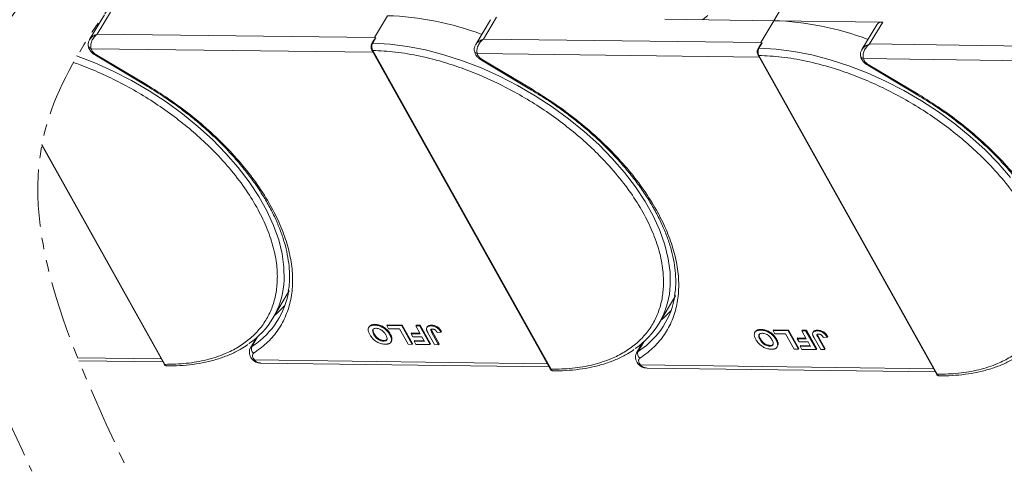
# Model space of a CAD drawing. Header units: millimetres. Extents: x -1595 to 486, y -108 to 1350.
# Tile 45 of 52: x -20 to 117, y 1000 to 1063. Entities that reach past the tile are written whole.
import ezdxf

# ---------------------------------------------------------------- set-up
doc = ezdxf.new("R2010")
doc.units = ezdxf.units.MM
doc.linetypes.add('PHANTOM2', pattern=[31.75, 15.875, -3.175, 3.175, -3.175, 3.175, -3.175])

msp = doc.modelspace()

# ---------------------------------------------------------------- linework, layer by layer
at = {"color": 7, "linetype": 'Continuous', "lineweight": 15}
for p, q in [((84.91, 1062.75), (87.021, 1066.299)), ((-8.13, 1063.573), (-10.185, 1060.119)), ((-9.108, 1060.895), (-7.299, 1063.937)), ((31.233, 1063.441), (29.424, 1060.399)), ((45.546, 1062.883), (43.492, 1059.428)), ((44.569, 1060.204), (46.378, 1063.246)), ((69.765, 1062.945), (84.91, 1062.75)), ((84.91, 1062.75), (83.101, 1059.708)), ((100.055, 1062.555), (84.91, 1062.75)), ((99.223, 1062.192), (97.168, 1058.737)), ((98.245, 1059.513), (100.055, 1062.555)), ((29.424, 1060.399), (-9.108, 1060.895)), ((29.324, 1060.024), (29.062, 1059.584)), ((29.61, 1060.357), (29.18, 1059.635)), ((29.61, 1060.357), (29.424, 1060.399)), ((83.101, 1059.708), (44.569, 1060.204)), ((83, 1059.333), (82.739, 1058.893)), ((83.287, 1059.666), (82.857, 1058.944)), ((83.287, 1059.666), (83.101, 1059.708)), ((136.777, 1059.017), (98.245, 1059.513)), ((-9.969, 1058.862), (-9.875, 1058.605)), ((-9.969, 1058.862), (29.224, 1058.358)), ((-9.31, 1058.056), (-2.361, 1053.924)), ((29.05, 1058.667), (53.848, 1014.406)), ((29.165, 1058.613), (53.963, 1014.352)), ((43.708, 1058.171), (43.802, 1057.915)), ((43.708, 1058.171), (82.9, 1057.667)), ((82.727, 1057.976), (107.524, 1013.715)), ((-9.378, 1057.942), (-2.429, 1053.81)), ((44.299, 1057.251), (51.248, 1053.119)), ((44.367, 1057.365), (51.315, 1053.233)), ((82.842, 1057.922), (107.639, 1013.661)), ((97.385, 1057.48), (97.478, 1057.224)), ((97.385, 1057.48), (136.577, 1056.976)), ((98.043, 1056.674), (104.992, 1052.542)), ((97.976, 1056.56), (104.924, 1052.428)), ((-16.832, 1045.445), (0.171, 1015.097)), ((-16.81, 1045.558), (0.286, 1015.043)), ((15.305, 1021.433), (17.567, 1025.235)), ((68.982, 1020.742), (71.243, 1024.544)), ((28.67, 1020.259), (28.609, 1020.158)), ((29.418, 1020.474), (29.478, 1020.575)), ((31.142, 1020.419), (31.202, 1020.521)), ((31.142, 1020.419), (33.222, 1020.392)), ((31.382, 1019.99), (31.142, 1020.419)), ((31.202, 1020.521), (33.282, 1020.494)), ((32.895, 1019.971), (31.382, 1019.99)), ((34.096, 1017.826), (32.895, 1019.971)), ((33.282, 1020.494), (33.222, 1020.392)), ((33.222, 1020.392), (34.663, 1017.819)), ((33.282, 1020.494), (34.724, 1017.92)), ((35.15, 1020.368), (35.21, 1020.469)), ((35.15, 1020.368), (35.717, 1020.36)), ((35.76, 1019.279), (35.15, 1020.368)), ((35.21, 1020.469), (35.777, 1020.462)), ((35.777, 1020.462), (35.717, 1020.36)), ((35.717, 1020.36), (37.159, 1017.787)), ((35.777, 1020.462), (37.219, 1017.888)), ((36.743, 1020.255), (36.682, 1020.153)), ((37.344, 1020.474), (37.283, 1020.373)), ((83.095, 1019.783), (83.155, 1019.885)), ((84.819, 1019.728), (84.879, 1019.83)), ((84.819, 1019.728), (86.898, 1019.701)), ((85.059, 1019.299), (84.819, 1019.728)), ((84.879, 1019.83), (86.959, 1019.803)), ((86.959, 1019.803), (86.898, 1019.701)), ((86.898, 1019.701), (88.34, 1017.128)), ((86.959, 1019.803), (88.4, 1017.229)), ((88.827, 1019.677), (88.887, 1019.778)), ((88.827, 1019.677), (89.394, 1019.669)), ((89.437, 1018.588), (88.827, 1019.677)), ((88.887, 1019.778), (89.454, 1019.771)), ((89.454, 1019.771), (89.394, 1019.669)), ((89.394, 1019.669), (90.836, 1017.096)), ((89.454, 1019.771), (90.896, 1017.197)), ((91.02, 1019.783), (90.96, 1019.682)), ((13.003, 1018.713), (12.178, 1017.325)), ((12.383, 1017.535), (13.17, 1018.859)), ((13, 1018.71), (13.002, 1018.71)), ((29.334, 1019.156), (29.395, 1019.258)), ((30.658, 1018.264), (30.718, 1018.365)), ((31.612, 1019.253), (31.552, 1019.152)), ((31.847, 1018.601), (31.787, 1018.499)), ((34.573, 1019.396), (34.512, 1019.295)), ((34.753, 1018.866), (34.512, 1019.295)), ((34.512, 1019.295), (35.76, 1019.279)), ((34.573, 1019.396), (35.702, 1019.382)), ((36, 1018.85), (34.753, 1018.866)), ((34.975, 1018.343), (34.915, 1018.242)), ((34.975, 1018.343), (36.294, 1018.326)), ((36.351, 1018.223), (36, 1018.85)), ((37.764, 1017.779), (36.855, 1019.401)), ((37.398, 1019.437), (37.458, 1019.539)), ((37.398, 1019.437), (38.331, 1017.772)), ((37.458, 1019.539), (38.391, 1017.873)), ((38.126, 1019.478), (38.675, 1019.503)), ((38.735, 1019.605), (38.675, 1019.503)), ((82.346, 1019.568), (82.286, 1019.467)), ((83.011, 1018.465), (83.071, 1018.567)), ((86.571, 1019.28), (85.059, 1019.299)), ((85.289, 1018.562), (85.228, 1018.461)), ((87.773, 1017.135), (86.571, 1019.28)), ((88.249, 1018.705), (88.189, 1018.604)), ((88.429, 1018.175), (88.189, 1018.604)), ((88.189, 1018.604), (89.437, 1018.588)), ((88.249, 1018.705), (89.379, 1018.691)), ((90.419, 1019.564), (90.359, 1019.462)), ((91.441, 1017.088), (90.532, 1018.71)), ((91.075, 1018.746), (91.135, 1018.848)), ((91.075, 1018.746), (92.008, 1017.081)), ((91.135, 1018.848), (92.068, 1017.182)), ((91.803, 1018.787), (92.352, 1018.812)), ((92.412, 1018.914), (92.352, 1018.812)), ((12.577, 1017.664), (12.383, 1017.535)), ((31.711, 1018.147), (31.771, 1018.248)), ((34.663, 1017.819), (34.096, 1017.826)), ((34.724, 1017.92), (34.663, 1017.819)), ((35.155, 1017.813), (34.915, 1018.242)), ((34.915, 1018.242), (36.351, 1018.223)), ((37.159, 1017.787), (35.155, 1017.813)), ((37.219, 1017.888), (37.159, 1017.787)), ((38.331, 1017.772), (37.764, 1017.779)), ((38.391, 1017.873), (38.331, 1017.772)), ((66.68, 1018.022), (65.855, 1016.635)), ((66.06, 1016.845), (66.847, 1018.168)), ((66.254, 1016.973), (66.06, 1016.845)), ((66.677, 1018.019), (66.678, 1018.019)), ((84.334, 1017.573), (84.395, 1017.674)), ((85.387, 1017.456), (85.448, 1017.557)), ((85.524, 1017.91), (85.463, 1017.808)), ((88.34, 1017.128), (87.773, 1017.135)), ((88.4, 1017.229), (88.34, 1017.128)), ((89.677, 1018.159), (88.429, 1018.175)), ((88.652, 1017.652), (88.591, 1017.551)), ((88.832, 1017.122), (88.591, 1017.551)), ((88.591, 1017.551), (90.028, 1017.532)), ((88.652, 1017.652), (89.971, 1017.635)), ((90.836, 1017.096), (88.832, 1017.122)), ((90.028, 1017.532), (89.677, 1018.159)), ((90.896, 1017.197), (90.836, 1017.096)), ((92.008, 1017.081), (91.441, 1017.088)), ((92.068, 1017.182), (92.008, 1017.081)), ((-0.232, 1015.815), (-11.852, 1015.965)), ((-11.681, 1015.539), (0.007, 1015.389)), ((12.521, 1015.653), (12.511, 1015.665)), ((12.544, 1015.906), (12.739, 1015.648)), ((53.445, 1015.125), (12.739, 1015.648)), ((13.635, 1015.214), (53.684, 1014.698)), ((66.197, 1014.963), (66.188, 1014.974)), ((66.221, 1015.216), (66.416, 1014.958)), ((107.122, 1014.434), (66.416, 1014.958)), ((67.312, 1014.523), (107.361, 1014.007))]:
    msp.add_line(p, q, dxfattribs=at)
at = {"color": 7, "linetype": 'Continuous', "lineweight": 15, "flags": 128}
for points in [[(74.995, 1062.878), (75.505, 1063.265), (75.775, 1063.454)], [(29.18, 1059.635), (31.554, 1059.499), (34.007, 1059.183), (36.522, 1058.691), (39.078, 1058.025), (41.654, 1057.192), (44.231, 1056.198), (46.787, 1055.051), (49.302, 1053.76), (51.756, 1052.336), (54.13, 1050.789), (56.404, 1049.132), (58.561, 1047.379), (60.583, 1045.542), (62.454, 1043.638), (64.16, 1041.68), (65.686, 1039.686), (67.021, 1037.669), (68.153, 1035.648), (69.075, 1033.637), (69.778, 1031.653), (70.257, 1029.711), (70.508, 1027.827), (70.529, 1026.017), (70.481, 1025.397)], [(-9.31, 1058.056), (-9.346, 1057.996), (-9.369, 1057.958), (-9.378, 1057.942), (-9.378, 1057.942)], [(43.292, 1058.658), (43.292, 1058.649), (43.296, 1058.565)], [(43.296, 1058.565), (43.3, 1058.545), (43.307, 1058.517)], [(82.857, 1058.944), (85.23, 1058.808), (87.684, 1058.492), (90.199, 1058), (92.755, 1057.334), (95.331, 1056.501), (97.908, 1055.508), (100.463, 1054.361), (102.978, 1053.07), (105.433, 1051.645), (107.806, 1050.098), (110.081, 1048.441), (112.237, 1046.688), (114.259, 1044.852), (116.131, 1042.947), (117.836, 1040.99)], [(-12.022, 1057.883), (-9.446, 1056.889), (-6.89, 1055.742), (-4.375, 1054.451), (-1.921, 1053.027), (0.453, 1051.48), (2.727, 1049.823), (4.884, 1048.07), (6.906, 1046.233), (8.777, 1044.329), (10.483, 1042.371), (12.009, 1040.377), (13.344, 1038.36), (14.476, 1036.339), (15.398, 1034.328), (16.101, 1032.344), (16.58, 1030.402), (16.831, 1028.518), (16.852, 1026.708), (16.804, 1026.088)], [(44.367, 1057.365), (44.331, 1057.305), (44.308, 1057.267), (44.299, 1057.252), (44.299, 1057.251)], [(98.043, 1056.674), (98.007, 1056.614), (97.985, 1056.576), (97.976, 1056.561), (97.976, 1056.56)], [(-2.361, 1053.924), (-2.397, 1053.864), (-2.42, 1053.825), (-2.429, 1053.81), (-2.429, 1053.81)], [(51.315, 1053.233), (51.279, 1053.173), (51.257, 1053.134), (51.248, 1053.119), (51.248, 1053.119)], [(104.992, 1052.542), (104.956, 1052.482), (104.933, 1052.443), (104.924, 1052.428), (104.924, 1052.428)], [(15.555, 1021.853), (15.948, 1022.184), (16.963, 1023.192)], [(69.232, 1021.162), (69.625, 1021.493), (70.639, 1022.501)], [(12.181, 1017.331), (12.24, 1017.412), (12.383, 1017.535)], [(65.858, 1016.64), (65.917, 1016.721), (66.06, 1016.845)]]:
    msp.add_lwpolyline(points, dxfattribs=at)
at = {"color": 7, "linetype": 'Continuous', "lineweight": 15}
for centre, radius, start, end in [((29.97, 1022.712), 40.748, 69.35834, 88.22275), ((83.646, 1022.021), 40.748, 69.35834, 88.22275), ((99.944, 1061.674), 0.888, 82.87283, 144.3365), ((-9.885, 1059.355), 0.5, 180.668, 260.35251), ((29.164, 1059.51), 0.126, 82.49194, 144.09954), ((29.154, 1058.74), 0.127, 214.96587, 274.88426), ((43.819, 1058.706), 0.546, 200.26316, 258.23574), ((82.831, 1058.049), 0.127, 214.96587, 274.88426), ((82.84, 1058.82), 0.126, 82.49194, 144.09954), ((97.468, 1057.973), 0.5, 180.668, 260.35251), ((5.773, 1027.103), 11.078, 303.96754, 354.74389), ((6.367, 1027.084), 11.283, 303.39574, 351.14243), ((59.449, 1026.412), 11.078, 303.96754, 354.74389), ((60.044, 1026.393), 11.283, 303.39574, 351.14243), ((13.102, 1017.204), 0.792, 155.22009, 232.54306), ((12.634, 1015.821), 0.202, 236.03869, 301.32272), ((66.779, 1016.513), 0.792, 155.22009, 232.54306), ((0.275, 1015.17), 0.127, 214.9547, 274.88524), ((53.952, 1014.479), 0.127, 214.9547, 274.88524), ((66.31, 1015.13), 0.202, 236.03869, 301.32272), ((107.629, 1013.788), 0.127, 214.9547, 274.88524)]:
    msp.add_arc(centre, radius, start, end, dxfattribs=at)
at = {"color": 3, "linetype": 'PHANTOM2', "lineweight": 9, "ltscale": 0.5}
msp.add_spline([(10.011, 1141.701), (17.79, 1103.919), (-16.584, 1046.636), (-5.129, 1000.807)], degree=3, dxfattribs=at)
for points, knots in [([(-3.061, 1141.091), (1.965, 1128.096), (14.233, 1096.376), (-16.983, 1071.843), (-25.738, 1055.903)], [0, 0, 0, 0, 45.3809973, 110.7619296, 110.7619296, 110.7619296, 110.7619296]), ([(-26.078, 1055.273), (-27.683, 1052.254), (-34.548, 1035.355), (-25.557, 1016.018), (-18.201, 1000.197)], [111.6216791, 111.6216791, 111.6216791, 111.6216791, 123.9759551, 179.5509827, 179.5509827, 179.5509827, 179.5509827])]:
    msp.add_open_spline(points, degree=3, knots=knots, dxfattribs=at)
at = {"color": 7, "linetype": 'Continuous', "lineweight": 15}
for points, knots in [([(-10.187, 1060.078), (-10.135, 1060.169), (-10.008, 1060.392), (-9.628, 1060.685), (-9.282, 1060.825), (-9.108, 1060.895)], [0, 0, 0, 0, 0.2551059, 0.6260787, 1, 1, 1, 1]), ([(-9.108, 1060.895), (-9.265, 1060.757), (-9.576, 1060.482), (-9.899, 1059.934), (-10.03, 1059.453), (-10.033, 1059.093), (-9.99, 1058.938), (-9.969, 1058.862)], [0, 0, 0, 0, 0.2513144, 0.5002066, 0.7491551, 0.8759362, 1, 1, 1, 1]), ([(-10.202, 1060.09), (-10.262, 1059.965), (-10.358, 1059.767), (-10.403, 1059.459), (-10.381, 1059.294), (-10.37, 1059.207)], [0, 0, 0, 0, 0.4485628, 0.7107889, 1, 1, 1, 1]), ([(29.062, 1059.584), (29.031, 1059.517), (28.967, 1059.384), (28.938, 1059.127), (28.961, 1058.869), (29.02, 1058.735), (29.05, 1058.667)], [0, 0, 0, 0, 0.24998748, 0.49978452, 0.7494633, 1, 1, 1, 1]), ([(29.18, 1059.635), (29.151, 1059.576), (29.088, 1059.45), (29.052, 1059.237), (29.049, 1059.048), (29.066, 1058.895), (29.103, 1058.743), (29.144, 1058.657), (29.165, 1058.613)], [0, 0, 0, 0, 0.2021443, 0.4357122, 0.5648951, 0.7020076, 0.8470445, 1, 1, 1, 1]), ([(29.327, 1060.022), (29.336, 1060.04), (29.38, 1060.123), (29.452, 1060.209), (29.521, 1060.284), (29.548, 1060.311), (29.566, 1060.328), (29.579, 1060.34), (29.589, 1060.348), (29.596, 1060.353), (29.602, 1060.356), (29.606, 1060.357), (29.608, 1060.358), (29.61, 1060.357), (29.61, 1060.357)], [0, 0, 0, 0, 0.1362747, 0.628083, 0.7491851, 0.8303049, 0.8846383, 0.9212056, 0.946082, 0.9691561, 0.9812989, 0.990211, 0.9974391, 1, 1, 1, 1]), ([(43.475, 1059.399), (43.414, 1059.275), (43.318, 1059.077), (43.274, 1058.769), (43.296, 1058.603), (43.307, 1058.516)], [0, 0, 0, 0, 0.4485628, 0.7107889, 1, 1, 1, 1]), ([(43.49, 1059.387), (43.542, 1059.478), (43.669, 1059.701), (44.049, 1059.994), (44.395, 1060.134), (44.569, 1060.204)], [0, 0, 0, 0, 0.2551059, 0.6260787, 1, 1, 1, 1]), ([(44.569, 1060.204), (44.412, 1060.066), (44.101, 1059.791), (43.778, 1059.243), (43.647, 1058.762), (43.644, 1058.402), (43.687, 1058.248), (43.708, 1058.171)], [0, 0, 0, 0, 0.2513144, 0.5002066, 0.7491551, 0.8759362, 1, 1, 1, 1]), ([(83.004, 1059.331), (83.013, 1059.349), (83.057, 1059.432), (83.129, 1059.518), (83.198, 1059.593), (83.224, 1059.62), (83.243, 1059.637), (83.256, 1059.649), (83.265, 1059.657), (83.273, 1059.662), (83.279, 1059.665), (83.283, 1059.666), (83.285, 1059.667), (83.286, 1059.666), (83.287, 1059.666)], [0, 0, 0, 0, 0.1362747, 0.628083, 0.7491851, 0.8303049, 0.8846383, 0.9212056, 0.946082, 0.9691561, 0.9812989, 0.990211, 0.9974391, 1, 1, 1, 1]), ([(97.167, 1058.696), (97.218, 1058.787), (97.345, 1059.011), (97.726, 1059.303), (98.072, 1059.443), (98.245, 1059.513)], [0, 0, 0, 0, 0.2551059, 0.6260787, 1, 1, 1, 1]), ([(98.245, 1059.513), (98.089, 1059.375), (97.777, 1059.1), (97.454, 1058.552), (97.324, 1058.072), (97.321, 1057.711), (97.364, 1057.557), (97.385, 1057.48)], [0, 0, 0, 0, 0.2513144, 0.5002066, 0.7491551, 0.8759362, 1, 1, 1, 1]), ([(-10.359, 1059.26), (-10.353, 1059.191), (-10.339, 1058.995), (-10.189, 1058.717), (-9.97, 1058.414), (-9.701, 1058.153), (-9.481, 1058.01), (-9.378, 1057.942)], [0, 0, 0, 0, 0.12873491, 0.3638291, 0.56235058, 0.79413648, 1, 1, 1, 1]), ([(29.165, 1058.613), (30.213, 1058.561), (32.341, 1058.456), (35.768, 1057.867), (39.076, 1057.013), (42.181, 1055.958), (45.032, 1054.788), (47.865, 1053.421), (50.65, 1051.866), (53.337, 1050.15), (55.88, 1048.302), (58.257, 1046.346), (60.65, 1044.114), (62.965, 1041.609), (65.074, 1038.875), (66.784, 1036.158), (68.116, 1033.446), (69.062, 1030.727), (69.54, 1028.245), (69.632, 1026.043), (69.427, 1024.121), (68.933, 1022.312), (68.144, 1020.641), (67.074, 1019.135), (65.742, 1017.822), (64.17, 1016.709), (62.211, 1015.718), (59.819, 1014.938), (57.007, 1014.43), (54.967, 1014.378), (53.963, 1014.352)], [0, 0, 0, 0, 0.0388454, 0.0788825, 0.1200296, 0.1521859, 0.1843384, 0.2171712, 0.25, 0.2828328, 0.3156616, 0.347818, 0.3799704, 0.421121, 0.4611572, 0.5, 0.5388463, 0.5788825, 0.6200296, 0.6521859, 0.6843384, 0.7171712, 0.75, 0.7828328, 0.8156616, 0.847818, 0.8799704, 0.921121, 0.9611563, 1, 1, 1, 1]), ([(43.318, 1058.569), (43.323, 1058.5), (43.338, 1058.304), (43.487, 1058.026), (43.706, 1057.723), (43.976, 1057.462), (44.196, 1057.319), (44.299, 1057.251)], [0, 0, 0, 0, 0.12873491, 0.3638291, 0.56235058, 0.79413648, 1, 1, 1, 1]), ([(82.739, 1058.893), (82.707, 1058.827), (82.644, 1058.694), (82.615, 1058.436), (82.637, 1058.179), (82.697, 1058.044), (82.727, 1057.976)], [0, 0, 0, 0, 0.24998748, 0.49978452, 0.7494633, 1, 1, 1, 1]), ([(82.857, 1058.944), (82.828, 1058.885), (82.765, 1058.759), (82.729, 1058.546), (82.726, 1058.357), (82.743, 1058.204), (82.779, 1058.052), (82.821, 1057.966), (82.842, 1057.922)], [0, 0, 0, 0, 0.2021443, 0.4357122, 0.5648951, 0.7020076, 0.8470445, 1, 1, 1, 1]), ([(97.152, 1058.709), (97.091, 1058.584), (96.995, 1058.386), (96.95, 1058.078), (96.972, 1057.912), (96.984, 1057.825)], [0, 0, 0, 0, 0.4485628, 0.7107889, 1, 1, 1, 1]), ([(-12.421, 1056.952), (-12.113, 1056.843), (-10.86, 1056.388), (-8.645, 1055.479), (-5.811, 1054.112), (-3.027, 1052.556), (-0.34, 1050.841), (2.203, 1048.993), (4.58, 1047.037), (6.973, 1044.805), (9.289, 1042.3), (11.397, 1039.566), (13.107, 1036.849), (14.439, 1034.137), (15.385, 1031.418), (15.863, 1028.936), (15.955, 1026.734), (15.751, 1024.812), (15.257, 1023.003), (14.467, 1021.332), (13.398, 1019.826), (12.065, 1018.513), (10.493, 1017.399), (8.535, 1016.409), (6.142, 1015.629), (3.33, 1015.12), (1.29, 1015.069), (0.286, 1015.043)], [0.14171217, 0.14171217, 0.14171217, 0.14171217, 0.15218595, 0.18433839, 0.2171712, 0.25000001, 0.28283282, 0.31566162, 0.347818, 0.37997044, 0.42112095, 0.46115724, 0.50000001, 0.53884631, 0.57888254, 0.62002957, 0.65218595, 0.68433839, 0.7171712, 0.75000001, 0.78283282, 0.81566162, 0.847818, 0.87997044, 0.92112095, 0.96115635, 1, 1, 1, 1]), ([(82.842, 1057.922), (83.89, 1057.87), (86.018, 1057.765), (89.445, 1057.176), (92.753, 1056.323), (95.857, 1055.267), (98.709, 1054.097), (101.542, 1052.73), (104.327, 1051.175), (107.014, 1049.459), (109.557, 1047.611), (111.934, 1045.655), (114.326, 1043.423), (116.642, 1040.918), (118.751, 1038.184), (120.46, 1035.467), (121.792, 1032.755), (122.738, 1030.036), (123.217, 1027.555), (123.308, 1025.352), (123.104, 1023.43), (122.61, 1021.621), (121.82, 1019.95), (120.751, 1018.444), (119.419, 1017.131), (117.847, 1016.018), (115.888, 1015.027), (113.496, 1014.247), (110.683, 1013.739), (108.644, 1013.687), (107.639, 1013.661)], [0, 0, 0, 0, 0.0388454, 0.0788825, 0.1200296, 0.1521859, 0.1843384, 0.2171712, 0.25, 0.2828328, 0.3156616, 0.347818, 0.3799704, 0.421121, 0.4611572, 0.5, 0.5388463, 0.5788825, 0.6200296, 0.6521859, 0.6843384, 0.7171712, 0.75, 0.7828328, 0.8156616, 0.847818, 0.8799704, 0.921121, 0.9611563, 1, 1, 1, 1]), ([(96.995, 1057.878), (97, 1057.809), (97.014, 1057.613), (97.164, 1057.335), (97.383, 1057.032), (97.653, 1056.771), (97.872, 1056.628), (97.975, 1056.561)], [0, 0, 0, 0, 0.1287349, 0.3638291, 0.5623506, 0.7941365, 1, 1, 1, 1]), ([(-2.361, 1053.924), (-1.299, 1053.265), (0.846, 1051.933), (3.886, 1049.673), (6.761, 1047.233), (9.393, 1044.638), (11.73, 1041.945), (13.725, 1039.208), (15.349, 1036.484), (16.599, 1033.804), (17.481, 1031.17), (17.985, 1028.587), (18.09, 1026.089), (17.781, 1023.729), (17.061, 1021.556), (15.942, 1019.619), (14.488, 1017.926), (13.239, 1017.022), (12.62, 1016.575)], [0, 0, 0, 0, 0.0610375, 0.1233116, 0.1864383, 0.25, 0.3135617, 0.3766884, 0.4389625, 0.5, 0.5610375, 0.6233116, 0.6864383, 0.75, 0.8135617, 0.8766884, 0.9389625, 1, 1, 1, 1]), ([(-2.427, 1053.808), (-1.625, 1053.316), (-0.501, 1052.627), (1.099, 1051.538), (2.43, 1050.583), (3.961, 1049.4), (5.504, 1048.117), (7.041, 1046.732), (8.535, 1045.267), (9.962, 1043.736), (11.302, 1042.155), (12.54, 1040.536), (13.662, 1038.892), (14.659, 1037.235), (15.521, 1035.574), (16.243, 1033.922), (16.819, 1032.285), (17.246, 1030.674), (17.52, 1029.093), (17.631, 1027.553), (17.61, 1026.244), (17.483, 1025.482), (17.435, 1025.191)], [0, 0, 0, 0, 0.06410069, 0.08980076, 0.13241463, 0.17648241, 0.22357324, 0.27250942, 0.32281166, 0.37409883, 0.42610335, 0.47863242, 0.53154875, 0.58475861, 0.63820554, 0.69186826, 0.74575917, 0.79992987, 0.85448197, 0.90957405, 0.9654312, 1, 1, 1, 1]), ([(51.25, 1053.118), (52.052, 1052.626), (53.176, 1051.937), (54.776, 1050.847), (56.106, 1049.892), (57.638, 1048.709), (59.181, 1047.426), (60.717, 1046.041), (62.211, 1044.576), (63.639, 1043.045), (64.979, 1041.464), (66.217, 1039.845), (67.339, 1038.201), (68.335, 1036.544), (69.198, 1034.884), (69.92, 1033.231), (70.496, 1031.594), (70.922, 1029.983), (71.197, 1028.402), (71.308, 1026.863), (71.287, 1025.553), (71.16, 1024.791), (71.111, 1024.5)], [0, 0, 0, 0, 0.06410069, 0.08980076, 0.13241463, 0.17648241, 0.22357324, 0.27250942, 0.32281166, 0.37409883, 0.42610335, 0.47863242, 0.53154875, 0.58475861, 0.63820554, 0.69186826, 0.74575917, 0.79992987, 0.85448197, 0.90957405, 0.9654312, 1, 1, 1, 1]), ([(51.315, 1053.233), (52.377, 1052.574), (54.523, 1051.243), (57.563, 1048.983), (60.438, 1046.543), (63.07, 1043.947), (65.406, 1041.254), (67.401, 1038.517), (69.025, 1035.793), (70.275, 1033.113), (71.157, 1030.479), (71.662, 1027.896), (71.767, 1025.398), (71.457, 1023.038), (70.738, 1020.865), (69.619, 1018.928), (68.165, 1017.235), (66.915, 1016.331), (66.297, 1015.884)], [0, 0, 0, 0, 0.0610375, 0.1233116, 0.1864383, 0.25, 0.3135617, 0.3766884, 0.4389625, 0.5, 0.5610375, 0.6233116, 0.6864383, 0.75, 0.8135617, 0.8766884, 0.9389625, 1, 1, 1, 1]), ([(104.992, 1052.542), (106.054, 1051.883), (108.2, 1050.552), (111.24, 1048.292), (114.114, 1045.852), (116.747, 1043.256), (119.083, 1040.563), (121.078, 1037.826), (122.702, 1035.103), (123.952, 1032.422), (124.834, 1029.788), (125.338, 1027.205), (125.444, 1024.707), (125.134, 1022.347), (124.415, 1020.174), (123.296, 1018.237), (121.841, 1016.544), (120.592, 1015.641), (119.974, 1015.193)], [0, 0, 0, 0, 0.0610375, 0.1233116, 0.1864383, 0.25, 0.3135617, 0.3766884, 0.4389625, 0.5, 0.5610375, 0.6233116, 0.6864383, 0.75, 0.8135617, 0.8766884, 0.9389625, 1, 1, 1, 1]), ([(104.927, 1052.427), (105.729, 1051.935), (106.852, 1051.246), (108.453, 1050.156), (109.783, 1049.201), (111.315, 1048.019), (112.857, 1046.735), (114.394, 1045.35), (115.888, 1043.885), (117.315, 1042.354), (118.656, 1040.773), (119.893, 1039.155), (121.016, 1037.511), (122.012, 1035.853), (122.874, 1034.193), (123.596, 1032.54), (124.173, 1030.903), (124.599, 1029.292), (124.874, 1027.712), (124.985, 1026.172), (124.964, 1024.862), (124.837, 1024.1), (124.788, 1023.809)], [0, 0, 0, 0, 0.06410069, 0.08980076, 0.13241463, 0.17648241, 0.22357324, 0.27250942, 0.32281166, 0.37409883, 0.42610335, 0.47863242, 0.53154875, 0.58475861, 0.63820554, 0.69186826, 0.74575917, 0.79992987, 0.85448197, 0.90957405, 0.9654312, 1, 1, 1, 1]), ([(28.76, 1019.176), (28.724, 1019.245), (28.614, 1019.451), (28.513, 1019.78), (28.553, 1020.118), (28.757, 1020.353), (29.07, 1020.465), (29.313, 1020.471), (29.418, 1020.474)], [0, 0, 0, 0, 0.1018882, 0.3073435, 0.4929627, 0.6786474, 0.8607914, 1, 1, 1, 1]), ([(28.682, 1020.251), (28.728, 1020.318), (28.831, 1020.469), (29.132, 1020.565), (29.374, 1020.572), (29.478, 1020.575)], [0, 0, 0, 0, 0.3159769, 0.7036842, 1, 1, 1, 1]), ([(29.334, 1019.156), (29.299, 1019.225), (29.197, 1019.418), (29.129, 1019.686), (29.212, 1019.899), (29.368, 1020.015), (29.539, 1020.044), (29.64, 1020.045), (29.659, 1020.045)], [0, 0, 0, 0, 0.1585903, 0.4472388, 0.6203806, 0.7935748, 0.9612953, 1, 1, 1, 1]), ([(29.395, 1019.258), (29.359, 1019.326), (29.259, 1019.518), (29.183, 1019.778), (29.252, 1019.913), (29.274, 1019.956)], [0, 0, 0, 0, 0.2710271, 0.76432067, 1, 1, 1, 1]), ([(29.418, 1020.474), (29.498, 1020.471), (29.74, 1020.461), (30.184, 1020.358), (30.692, 1020.101), (31.147, 1019.733), (31.405, 1019.404), (31.525, 1019.197), (31.552, 1019.152)], [0, 0, 0, 0, 0.1021706, 0.3092201, 0.51365, 0.6922749, 0.9324126, 1, 1, 1, 1]), ([(29.478, 1020.575), (29.558, 1020.572), (29.8, 1020.562), (30.245, 1020.459), (30.752, 1020.203), (31.208, 1019.834), (31.465, 1019.505), (31.586, 1019.299), (31.612, 1019.253)], [0, 0, 0, 0, 0.1021706, 0.3092201, 0.51365, 0.6922749, 0.9324126, 1, 1, 1, 1]), ([(29.659, 1020.045), (29.741, 1020.039), (29.906, 1020.028), (30.183, 1019.932), (30.46, 1019.774), (30.749, 1019.519), (30.906, 1019.296), (30.986, 1019.157), (30.994, 1019.142)], [0, 0, 0, 0, 0.1597099, 0.3204292, 0.4910735, 0.6770503, 0.9662903, 1, 1, 1, 1]), ([(36.645, 1019.89), (36.641, 1019.953), (36.633, 1020.081), (36.725, 1020.234), (36.928, 1020.359), (37.149, 1020.367), (37.283, 1020.373)], [0, 0, 0, 0, 0.2064605, 0.4135145, 0.6452106, 1, 1, 1, 1]), ([(36.855, 1019.401), (36.836, 1019.436), (36.799, 1019.504), (36.752, 1019.597), (36.714, 1019.678), (36.686, 1019.749), (36.66, 1019.82), (36.65, 1019.867), (36.645, 1019.89)], [0, 0, 0, 0, 0.20826979, 0.416707, 0.56148059, 0.70657343, 0.85282453, 1, 1, 1, 1]), ([(36.752, 1020.249), (36.764, 1020.274), (36.803, 1020.357), (36.993, 1020.457), (37.211, 1020.468), (37.344, 1020.474)], [0, 0, 0, 0, 0.1483819, 0.4848209, 1, 1, 1, 1]), ([(37.398, 1019.437), (37.361, 1019.506), (37.297, 1019.625), (37.246, 1019.768), (37.248, 1019.86), (37.289, 1019.908), (37.369, 1019.941), (37.442, 1019.943), (37.487, 1019.944)], [0, 0, 0, 0, 0.29202728, 0.5048541, 0.61390458, 0.72368495, 0.82981647, 1, 1, 1, 1]), ([(37.283, 1020.373), (37.364, 1020.369), (37.547, 1020.36), (37.86, 1020.274), (38.165, 1020.103), (38.462, 1019.84), (38.591, 1019.636), (38.675, 1019.503)], [0, 0, 0, 0, 0.1552919, 0.3531453, 0.543243, 0.704067, 1, 1, 1, 1]), ([(37.315, 1019.873), (37.316, 1019.867), (37.322, 1019.764), (37.392, 1019.648), (37.458, 1019.539)], [0, 0, 0, 0, 0.0579521, 1, 1, 1, 1]), ([(37.344, 1020.474), (37.424, 1020.47), (37.607, 1020.461), (37.92, 1020.375), (38.226, 1020.205), (38.522, 1019.942), (38.651, 1019.737), (38.735, 1019.605)], [0, 0, 0, 0, 0.15529194, 0.35314526, 0.54324301, 0.704067, 1, 1, 1, 1]), ([(37.487, 1019.944), (37.512, 1019.943), (37.562, 1019.941), (37.636, 1019.924), (37.705, 1019.9), (37.763, 1019.871), (37.819, 1019.837), (37.853, 1019.812), (37.87, 1019.799)], [0, 0, 0, 0, 0.202387, 0.4109073, 0.5578292, 0.7094718, 0.8532239, 1, 1, 1, 1]), ([(37.87, 1019.799), (37.892, 1019.78), (37.936, 1019.741), (37.985, 1019.682), (38.027, 1019.628), (38.062, 1019.578), (38.095, 1019.528), (38.116, 1019.494), (38.126, 1019.478)], [0, 0, 0, 0, 0.1938055, 0.3931273, 0.5440688, 0.6954121, 0.8476129, 1, 1, 1, 1]), ([(82.437, 1018.485), (82.401, 1018.554), (82.291, 1018.761), (82.19, 1019.089), (82.23, 1019.427), (82.434, 1019.663), (82.746, 1019.774), (82.989, 1019.78), (83.095, 1019.783)], [0, 0, 0, 0, 0.1018882, 0.3073435, 0.4929627, 0.6786474, 0.8607914, 1, 1, 1, 1]), ([(82.358, 1019.56), (82.404, 1019.628), (82.507, 1019.778), (82.809, 1019.874), (83.05, 1019.881), (83.155, 1019.885)], [0, 0, 0, 0, 0.3159769, 0.7036842, 1, 1, 1, 1]), ([(83.095, 1019.783), (83.175, 1019.78), (83.417, 1019.77), (83.861, 1019.667), (84.369, 1019.41), (84.824, 1019.042), (85.082, 1018.713), (85.202, 1018.506), (85.228, 1018.461)], [0, 0, 0, 0, 0.1021706, 0.3092201, 0.51365, 0.6922749, 0.9324126, 1, 1, 1, 1]), ([(83.155, 1019.885), (83.235, 1019.881), (83.477, 1019.871), (83.921, 1019.768), (84.429, 1019.512), (84.884, 1019.143), (85.142, 1018.814), (85.262, 1018.608), (85.289, 1018.562)], [0, 0, 0, 0, 0.1021706, 0.3092201, 0.51365, 0.6922749, 0.9324126, 1, 1, 1, 1]), ([(90.322, 1019.199), (90.318, 1019.262), (90.31, 1019.39), (90.402, 1019.543), (90.605, 1019.668), (90.826, 1019.677), (90.96, 1019.682)], [0, 0, 0, 0, 0.2064605, 0.4135145, 0.6452106, 1, 1, 1, 1]), ([(90.429, 1019.558), (90.441, 1019.584), (90.48, 1019.666), (90.67, 1019.767), (90.888, 1019.777), (91.02, 1019.783)], [0, 0, 0, 0, 0.1483819, 0.4848209, 1, 1, 1, 1]), ([(90.96, 1019.682), (91.04, 1019.678), (91.224, 1019.669), (91.536, 1019.583), (91.842, 1019.412), (92.138, 1019.149), (92.268, 1018.945), (92.352, 1018.812)], [0, 0, 0, 0, 0.1552919, 0.3531453, 0.543243, 0.704067, 1, 1, 1, 1]), ([(91.02, 1019.783), (91.101, 1019.779), (91.284, 1019.771), (91.597, 1019.684), (91.902, 1019.514), (92.199, 1019.251), (92.328, 1019.046), (92.412, 1018.914)], [0, 0, 0, 0, 0.15529194, 0.35314526, 0.54324301, 0.704067, 1, 1, 1, 1]), ([(30.905, 1017.835), (30.825, 1017.838), (30.583, 1017.848), (30.141, 1017.953), (29.635, 1018.208), (29.179, 1018.576), (28.914, 1018.912), (28.79, 1019.125), (28.76, 1019.176)], [0, 0, 0, 0, 0.1013981, 0.3069957, 0.5061443, 0.6852619, 0.9245571, 1, 1, 1, 1]), ([(30.658, 1018.264), (30.576, 1018.269), (30.412, 1018.28), (30.137, 1018.369), (29.87, 1018.52), (29.597, 1018.759), (29.436, 1018.981), (29.351, 1019.128), (29.334, 1019.156)], [0, 0, 0, 0, 0.1602922, 0.3219224, 0.4907614, 0.6575692, 0.9338827, 1, 1, 1, 1]), ([(30.718, 1018.365), (30.636, 1018.37), (30.472, 1018.381), (30.197, 1018.471), (29.93, 1018.621), (29.657, 1018.861), (29.496, 1019.082), (29.411, 1019.229), (29.395, 1019.258)], [0, 0, 0, 0, 0.1602922, 0.3219224, 0.4907614, 0.6575692, 0.9338827, 1, 1, 1, 1]), ([(30.994, 1019.142), (31.03, 1019.073), (31.122, 1018.9), (31.19, 1018.655), (31.142, 1018.444), (31.003, 1018.315), (30.824, 1018.267), (30.7, 1018.264), (30.658, 1018.264)], [0, 0, 0, 0, 0.1586166, 0.4008637, 0.5730594, 0.7454856, 0.9129852, 1, 1, 1, 1]), ([(31.183, 1018.551), (31.144, 1018.505), (31.067, 1018.413), (30.884, 1018.368), (30.76, 1018.366), (30.718, 1018.365)], [0, 0, 0, 0, 0.3981888, 0.7942495, 1, 1, 1, 1]), ([(31.787, 1018.499), (31.786, 1018.438), (31.784, 1018.316), (31.71, 1018.117), (31.594, 1017.989), (31.483, 1017.934), (31.47, 1017.928)], [0, 0, 0, 0, 0.2508959, 0.5021661, 0.9405117, 1, 1, 1, 1]), ([(31.552, 1019.152), (31.571, 1019.117), (31.609, 1019.049), (31.66, 1018.942), (31.707, 1018.833), (31.746, 1018.72), (31.775, 1018.608), (31.783, 1018.536), (31.787, 1018.499)], [0, 0, 0, 0, 0.1539502, 0.3081809, 0.478699, 0.6499612, 0.8242026, 1, 1, 1, 1]), ([(31.612, 1019.253), (31.631, 1019.219), (31.669, 1019.15), (31.72, 1019.044), (31.767, 1018.934), (31.806, 1018.821), (31.836, 1018.709), (31.843, 1018.637), (31.847, 1018.601)], [0, 0, 0, 0, 0.1539502, 0.3081809, 0.478699, 0.6499612, 0.8242026, 1, 1, 1, 1]), ([(31.847, 1018.601), (31.844, 1018.541), (31.84, 1018.42), (31.815, 1018.298), (31.771, 1018.254), (31.767, 1018.251)], [0, 0, 0, 0, 0.4783949, 0.9575036, 1, 1, 1, 1]), ([(84.582, 1017.144), (84.502, 1017.147), (84.259, 1017.157), (83.817, 1017.262), (83.312, 1017.518), (82.856, 1017.885), (82.591, 1018.221), (82.467, 1018.434), (82.437, 1018.485)], [0, 0, 0, 0, 0.1013981, 0.3069957, 0.5061443, 0.6852619, 0.9245571, 1, 1, 1, 1]), ([(83.011, 1018.465), (82.975, 1018.534), (82.874, 1018.727), (82.806, 1018.995), (82.889, 1019.208), (83.045, 1019.324), (83.216, 1019.353), (83.317, 1019.354), (83.336, 1019.354)], [0, 0, 0, 0, 0.1585903, 0.4472388, 0.6203806, 0.7935748, 0.9612953, 1, 1, 1, 1]), ([(83.071, 1018.567), (83.036, 1018.635), (82.936, 1018.828), (82.86, 1019.087), (82.928, 1019.222), (82.951, 1019.265)], [0, 0, 0, 0, 0.2710271, 0.76432067, 1, 1, 1, 1]), ([(84.334, 1017.573), (84.253, 1017.578), (84.088, 1017.589), (83.813, 1017.679), (83.547, 1017.829), (83.273, 1018.068), (83.113, 1018.29), (83.028, 1018.437), (83.011, 1018.465)], [0, 0, 0, 0, 0.1602922, 0.3219224, 0.4907614, 0.6575692, 0.9338827, 1, 1, 1, 1]), ([(84.395, 1017.674), (84.313, 1017.679), (84.149, 1017.69), (83.874, 1017.78), (83.607, 1017.93), (83.334, 1018.17), (83.173, 1018.391), (83.088, 1018.538), (83.071, 1018.567)], [0, 0, 0, 0, 0.1602922, 0.3219224, 0.4907614, 0.6575692, 0.9338827, 1, 1, 1, 1]), ([(83.336, 1019.354), (83.418, 1019.349), (83.583, 1019.337), (83.86, 1019.241), (84.137, 1019.084), (84.426, 1018.828), (84.582, 1018.605), (84.662, 1018.466), (84.671, 1018.451)], [0, 0, 0, 0, 0.1597099, 0.3204292, 0.4910735, 0.6770503, 0.9662903, 1, 1, 1, 1]), ([(84.671, 1018.451), (84.707, 1018.383), (84.798, 1018.209), (84.867, 1017.964), (84.818, 1017.753), (84.68, 1017.624), (84.501, 1017.576), (84.377, 1017.573), (84.334, 1017.573)], [0, 0, 0, 0, 0.1586166, 0.4008637, 0.5730594, 0.7454856, 0.9129852, 1, 1, 1, 1]), ([(85.228, 1018.461), (85.247, 1018.427), (85.285, 1018.358), (85.336, 1018.252), (85.383, 1018.142), (85.422, 1018.029), (85.452, 1017.917), (85.459, 1017.845), (85.463, 1017.808)], [0, 0, 0, 0, 0.1539502, 0.3081809, 0.478699, 0.6499612, 0.8242026, 1, 1, 1, 1]), ([(85.289, 1018.562), (85.308, 1018.528), (85.346, 1018.459), (85.397, 1018.353), (85.444, 1018.243), (85.483, 1018.13), (85.512, 1018.018), (85.52, 1017.946), (85.524, 1017.91)], [0, 0, 0, 0, 0.1539502, 0.3081809, 0.478699, 0.6499612, 0.8242026, 1, 1, 1, 1]), ([(90.532, 1018.71), (90.513, 1018.745), (90.475, 1018.813), (90.429, 1018.906), (90.391, 1018.987), (90.363, 1019.058), (90.337, 1019.13), (90.327, 1019.176), (90.322, 1019.199)], [0, 0, 0, 0, 0.20826979, 0.416707, 0.56148059, 0.70657343, 0.85282453, 1, 1, 1, 1]), ([(91.075, 1018.746), (91.038, 1018.815), (90.974, 1018.934), (90.923, 1019.077), (90.924, 1019.169), (90.966, 1019.217), (91.045, 1019.25), (91.119, 1019.252), (91.164, 1019.254)], [0, 0, 0, 0, 0.29202728, 0.5048541, 0.61390458, 0.72368495, 0.82981647, 1, 1, 1, 1]), ([(90.992, 1019.182), (90.992, 1019.176), (90.999, 1019.073), (91.069, 1018.957), (91.135, 1018.848)], [0, 0, 0, 0, 0.0579521, 1, 1, 1, 1]), ([(91.164, 1019.254), (91.188, 1019.252), (91.239, 1019.25), (91.313, 1019.233), (91.381, 1019.209), (91.44, 1019.18), (91.496, 1019.146), (91.53, 1019.121), (91.547, 1019.108)], [0, 0, 0, 0, 0.202387, 0.4109073, 0.5578292, 0.7094718, 0.8532239, 1, 1, 1, 1]), ([(91.547, 1019.108), (91.568, 1019.089), (91.613, 1019.05), (91.662, 1018.991), (91.704, 1018.937), (91.739, 1018.887), (91.772, 1018.837), (91.793, 1018.803), (91.803, 1018.787)], [0, 0, 0, 0, 0.1938055, 0.3931273, 0.5440688, 0.6954121, 0.8476129, 1, 1, 1, 1]), ([(0.576, 1014.837), (0.701, 1014.833), (1.472, 1014.81), (2.828, 1014.889), (4.631, 1015.081), (6.347, 1015.411), (7.976, 1015.865), (9.5, 1016.453), (10.791, 1017.086), (11.512, 1017.577), (11.811, 1017.781)], [0, 0, 0, 0, 0.0275848, 0.1704132, 0.3139202, 0.4580872, 0.6029793, 0.7487413, 0.8956139, 1, 1, 1, 1]), ([(12.192, 1017.33), (12.18, 1017.316), (12.065, 1017.183), (12.002, 1016.825), (12.051, 1016.385), (12.229, 1016.02), (12.387, 1015.788), (12.499, 1015.683), (12.526, 1015.658)], [0, 0, 0, 0, 0.0314929, 0.2888099, 0.5576406, 0.7671114, 0.9439956, 1, 1, 1, 1]), ([(31.47, 1017.928), (31.44, 1017.915), (31.382, 1017.891), (31.287, 1017.867), (31.193, 1017.85), (31.101, 1017.84), (31.005, 1017.834), (30.938, 1017.834), (30.905, 1017.835)], [0, 0, 0, 0, 0.1854289, 0.3721896, 0.5277082, 0.6838775, 0.8416784, 1, 1, 1, 1]), ([(54.253, 1014.146), (54.378, 1014.143), (55.149, 1014.12), (56.505, 1014.198), (58.308, 1014.39), (60.024, 1014.72), (61.652, 1015.174), (63.176, 1015.762), (64.468, 1016.395), (65.189, 1016.886), (65.488, 1017.09)], [0, 0, 0, 0, 0.0275848, 0.1704132, 0.3139202, 0.4580872, 0.6029793, 0.7487413, 0.8956139, 1, 1, 1, 1]), ([(84.859, 1017.861), (84.821, 1017.814), (84.743, 1017.723), (84.561, 1017.678), (84.437, 1017.675), (84.395, 1017.674)], [0, 0, 0, 0, 0.3981888, 0.7942495, 1, 1, 1, 1]), ([(85.147, 1017.237), (85.117, 1017.224), (85.058, 1017.2), (84.964, 1017.176), (84.87, 1017.159), (84.778, 1017.149), (84.682, 1017.143), (84.615, 1017.144), (84.582, 1017.144)], [0, 0, 0, 0, 0.1854289, 0.3721896, 0.5277082, 0.6838775, 0.8416784, 1, 1, 1, 1]), ([(85.463, 1017.808), (85.462, 1017.747), (85.461, 1017.625), (85.387, 1017.426), (85.271, 1017.298), (85.16, 1017.243), (85.147, 1017.237)], [0, 0, 0, 0, 0.2508959, 0.5021661, 0.9405117, 1, 1, 1, 1]), ([(85.524, 1017.91), (85.521, 1017.85), (85.516, 1017.729), (85.492, 1017.607), (85.448, 1017.563), (85.444, 1017.56)], [0, 0, 0, 0, 0.4783949, 0.9575036, 1, 1, 1, 1]), ([(12.544, 1015.906), (12.512, 1015.974), (12.447, 1016.11), (12.436, 1016.3), (12.488, 1016.465), (12.577, 1016.539), (12.62, 1016.575)], [0, 0, 0, 0, 0.24553592, 0.5, 0.75446408, 1, 1, 1, 1]), ([(12.511, 1015.665), (12.601, 1015.584), (12.772, 1015.429), (13.158, 1015.256), (13.45, 1015.23), (13.635, 1015.214)], [0, 0, 0, 0, 0.2896693, 0.551579, 1, 1, 1, 1]), ([(12.739, 1015.648), (12.799, 1015.581), (12.92, 1015.444), (13.213, 1015.263), (13.47, 1015.238), (13.636, 1015.222)], [0, 0, 0, 0, 0.2584874, 0.522664, 1, 1, 1, 1]), ([(65.869, 1016.639), (65.856, 1016.625), (65.742, 1016.492), (65.679, 1016.134), (65.728, 1015.694), (65.906, 1015.329), (66.063, 1015.097), (66.176, 1014.992), (66.203, 1014.967)], [0, 0, 0, 0, 0.0314929, 0.2888099, 0.5576406, 0.7671114, 0.9439956, 1, 1, 1, 1]), ([(66.221, 1015.216), (66.189, 1015.283), (66.124, 1015.419), (66.113, 1015.61), (66.165, 1015.774), (66.254, 1015.848), (66.297, 1015.884)], [0, 0, 0, 0, 0.24553592, 0.5, 0.75446408, 1, 1, 1, 1]), ([(107.929, 1013.455), (108.054, 1013.452), (108.826, 1013.429), (110.182, 1013.507), (111.984, 1013.699), (113.7, 1014.029), (115.329, 1014.483), (116.853, 1015.071), (118.145, 1015.704), (118.865, 1016.195), (119.165, 1016.399)], [0, 0, 0, 0, 0.0275848, 0.1704132, 0.3139202, 0.4580872, 0.6029793, 0.7487413, 0.8956139, 1, 1, 1, 1]), ([(0.171, 1015.097), (0.196, 1015.059), (0.246, 1014.981), (0.348, 1014.896), (0.461, 1014.839), (0.541, 1014.831), (0.581, 1014.828)], [0, 0, 0, 0, 0.24108883, 0.49069217, 0.74496776, 1, 1, 1, 1]), ([(0.286, 1015.043), (0.311, 1015.005), (0.359, 1014.93), (0.447, 1014.862), (0.52, 1014.83), (0.563, 1014.831), (0.576, 1014.831)], [0, 0, 0, 0, 0.3089031, 0.6018139, 0.8787211, 1, 1, 1, 1]), ([(53.848, 1014.406), (53.872, 1014.368), (53.923, 1014.29), (54.024, 1014.205), (54.138, 1014.148), (54.218, 1014.14), (54.258, 1014.137)], [0, 0, 0, 0, 0.24108883, 0.49069217, 0.74496776, 1, 1, 1, 1]), ([(53.963, 1014.352), (53.988, 1014.314), (54.036, 1014.239), (54.123, 1014.171), (54.196, 1014.139), (54.24, 1014.14), (54.253, 1014.141)], [0, 0, 0, 0, 0.3089031, 0.6018139, 0.8787211, 1, 1, 1, 1]), ([(66.188, 1014.974), (66.278, 1014.893), (66.449, 1014.738), (66.835, 1014.566), (67.127, 1014.539), (67.312, 1014.523)], [0, 0, 0, 0, 0.2896693, 0.551579, 1, 1, 1, 1]), ([(66.416, 1014.958), (66.475, 1014.89), (66.596, 1014.753), (66.889, 1014.572), (67.147, 1014.547), (67.312, 1014.531)], [0, 0, 0, 0, 0.2584874, 0.522664, 1, 1, 1, 1]), ([(107.524, 1013.715), (107.549, 1013.677), (107.6, 1013.599), (107.701, 1013.514), (107.815, 1013.457), (107.895, 1013.45), (107.935, 1013.446)], [0, 0, 0, 0, 0.2410888, 0.4906922, 0.7449678, 1, 1, 1, 1]), ([(107.639, 1013.661), (107.664, 1013.623), (107.713, 1013.548), (107.8, 1013.481), (107.873, 1013.448), (107.916, 1013.449), (107.929, 1013.45)], [0, 0, 0, 0, 0.3089031, 0.6018139, 0.8787211, 1, 1, 1, 1])]:
    msp.add_open_spline(points, degree=3, knots=knots, dxfattribs=at)
for points in [[(-9.31, 1058.056), (-9.429, 1058.137), (-9.667, 1058.298), (-9.806, 1058.503), (-9.875, 1058.605)], [(44.367, 1057.365), (44.248, 1057.446), (44.01, 1057.607), (43.871, 1057.812), (43.802, 1057.915)], [(98.043, 1056.674), (97.924, 1056.755), (97.686, 1056.917), (97.548, 1057.121), (97.478, 1057.224)]]:
    msp.add_open_spline(points, degree=3, dxfattribs=at)

doc.saveas('drawing.dxf')
